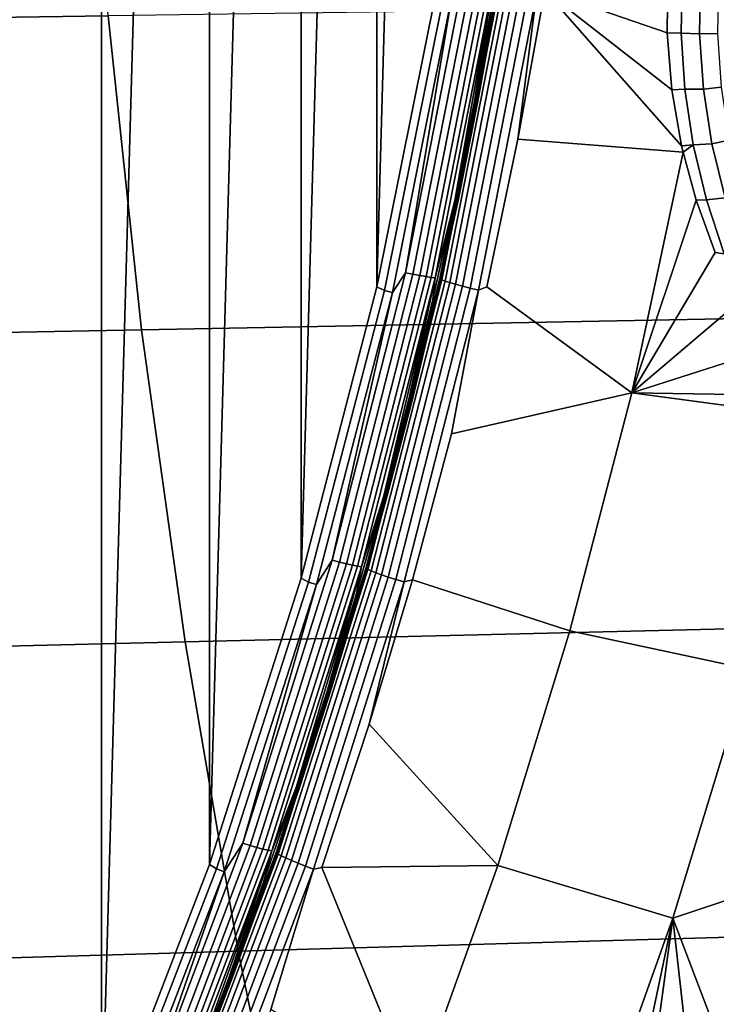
# Model space of a CAD drawing. Header units: metres. Extents: x -240 to 45, y -77 to 27.
# Tile 140 of 256: x -206.27 to -204.8, y -4.02 to -1.95. Entities that reach past the tile are written whole.
import ezdxf

# ---------------------------------------------------------------- set-up
doc = ezdxf.new("R2010")
doc.units = ezdxf.units.M
doc.layers.add('solid_102011X2', color=7, linetype='CONTINUOUS')

msp = doc.modelspace()

# ---------------------------------------------------------------- linework, layer by layer
at = {"layer": 'solid_102011X2'}
for points in [[(-206.096558, -4.31425, 269.583679), (-206.356461, -4.889122, 269.648468), (-206.269104, 0, 269.626678), (-206.096664, 4.31451, 269.583679)], [(-206.096558, -4.31425, 269.583679), (-206.096664, 4.31451, 269.583679), (-205.869614, 3.724988, 269.527069)], [(-206.096558, -4.31425, 269.583679), (-205.869614, 3.724988, 269.527069), (-205.869522, -3.72472, 269.527069)], [(-205.869522, -3.72472, 269.527069), (-205.869614, 3.724988, 269.527069), (-205.676224, 3.122922, 269.478882)], [(-205.869522, -3.72472, 269.527069), (-205.676224, 3.122922, 269.478882), (-205.676147, -3.122645, 269.478851)], [(-205.676147, -3.122645, 269.478851), (-205.676224, 3.122922, 269.478882), (-205.517166, 2.510355, 269.439209)], [(-205.676147, -3.122645, 269.478851), (-205.517166, 2.510355, 269.439209), (-205.517105, -2.510078, 269.439178)], [(-205.517105, -2.510078, 269.439178), (-205.517166, 2.510355, 269.439209), (-205.392929, 1.889204, 269.408234)], [(-205.517105, -2.510078, 269.439178), (-205.392929, 1.889204, 269.408234), (-205.392883, -1.888968, 269.408234)], [(-206.132751, -1.277987, 321.074615), (-207.675034, -1.292579, 319.47345), (-207.624023, -1.962955, 319.433258), (-206.082596, -1.940794, 321.034607)], [(-204.905701, -1.856024, 269.377136), (-204.906738, -1.976036, 269.381348), (-205.164215, -1.887186, 269.384247)], [(-204.877411, -1.976621, 269.378632), (-204.906738, -1.976036, 269.381348), (-204.905701, -1.856024, 269.377136), (-204.875137, -1.858861, 269.37439)], [(-204.875137, -1.858861, 269.37439), (-204.836395, -1.862797, 269.366272), (-204.838455, -1.978544, 269.370514), (-204.877411, -1.976621, 269.378632)], [(-204.799011, -1.865424, 269.352997), (-204.800995, -1.977854, 269.357178), (-204.838455, -1.978544, 269.370514), (-204.836395, -1.862797, 269.366272)], [(-205.336731, -1.867575, 269.408051), (-205.45726, -2.480484, 269.43811), (-205.359436, -1.899058, 269.406097)], [(-205.320648, -1.870012, 269.414368), (-205.44133, -2.483721, 269.444458), (-205.45726, -2.480484, 269.43811), (-205.336731, -1.867575, 269.408051)], [(-205.305878, -1.872115, 269.423401), (-205.426697, -2.486515, 269.453522), (-205.44133, -2.483721, 269.444458), (-205.320648, -1.870012, 269.414368)], [(-205.292862, -1.87382, 269.434875), (-205.413788, -2.488779, 269.465027), (-205.426697, -2.486515, 269.453522), (-205.305878, -1.872115, 269.423401)], [(-205.281998, -1.875075, 269.448486), (-205.403, -2.490446, 269.478668), (-205.413788, -2.488779, 269.465027), (-205.292862, -1.87382, 269.434875)], [(-205.273621, -1.875842, 269.463776), (-205.394669, -2.491465, 269.493958), (-205.403, -2.490446, 269.478668), (-205.281998, -1.875075, 269.448486)], [(-205.273621, -1.875842, 269.463776), (-205.353531, -2.32862, 269.501465), (-205.394669, -2.491465, 269.493958)], [(-205.26384, -1.87677, 269.490265), (-205.384995, -2.492792, 269.520538), (-205.266739, -1.910129, 269.509857)], [(-205.263336, -1.877628, 269.471893), (-205.384537, -2.493929, 269.502167), (-205.384995, -2.492792, 269.520538), (-205.26384, -1.87677, 269.490265)], [(-205.259506, -1.879025, 269.453949), (-205.380798, -2.495782, 269.484253), (-205.384537, -2.493929, 269.502167), (-205.263336, -1.877628, 269.471893)], [(-205.252502, -1.880912, 269.437042), (-205.373917, -2.498287, 269.467377), (-205.380798, -2.495782, 269.484253), (-205.259506, -1.879025, 269.453949)], [(-205.242538, -1.883227, 269.421753), (-205.364105, -2.50136, 269.452118), (-205.373917, -2.498287, 269.467377), (-205.252502, -1.880912, 269.437042)], [(-205.22998, -1.88589, 269.4086), (-205.351715, -2.504897, 269.438995), (-205.364105, -2.50136, 269.452118), (-205.242538, -1.883227, 269.421753)], [(-205.273621, -1.875842, 269.463776), (-205.311676, -2.119715, 269.491028), (-205.353531, -2.32862, 269.501465)], [(-205.273621, -1.875842, 269.463776), (-205.273758, -1.910024, 269.481567), (-205.311676, -2.119715, 269.491028)], [(-205.501251, -2.518053, 269.436798), (-205.517105, -2.510078, 269.439178), (-205.392883, -1.888968, 269.408234), (-205.376633, -1.896131, 269.405731)], [(-205.359436, -1.899058, 269.406097), (-205.484253, -2.52194, 269.437225), (-205.501251, -2.518053, 269.436798), (-205.376633, -1.896131, 269.405731)], [(-205.45726, -2.480484, 269.43811), (-205.484253, -2.52194, 269.437225), (-205.359436, -1.899058, 269.406097)], [(-205.215225, -1.888813, 269.39798), (-205.337158, -2.508778, 269.428467), (-205.351715, -2.504897, 269.438995), (-205.22998, -1.88589, 269.4086)], [(-205.198792, -1.891895, 269.39032), (-205.320923, -2.512872, 269.420837), (-205.337158, -2.508778, 269.428467), (-205.215225, -1.888813, 269.39798)], [(-205.181229, -1.895033, 269.385834), (-205.303558, -2.51704, 269.416412), (-205.320923, -2.512872, 269.420837), (-205.198792, -1.891895, 269.39032)], [(-205.303558, -2.51704, 269.416412), (-205.181229, -1.895033, 269.385834), (-205.220825, -2.199581, 269.398407), (-205.286118, -2.510387, 269.414703)], [(-204.876328, -2.213492, 269.38855), (-204.873215, -2.227263, 269.388916), (-205.220825, -2.199581, 269.398407), (-205.164215, -1.887186, 269.384247)], [(-205.181229, -1.895033, 269.385834), (-205.164215, -1.887186, 269.384247), (-205.220825, -2.199581, 269.398407)], [(-204.896851, -2.095712, 269.385223), (-204.876328, -2.213492, 269.38855), (-205.164215, -1.887186, 269.384247)], [(-204.906738, -1.976036, 269.381348), (-204.896851, -2.095712, 269.385223), (-205.164215, -1.887186, 269.384247)], [(-204.526657, -1.918983, 322.635712), (-206.082596, -1.940794, 321.034607), (-206.011841, -2.600583, 320.97818), (-204.457138, -2.571356, 322.579468)], [(-205.384995, -2.492792, 269.520538), (-205.304642, -2.119834, 269.519318), (-205.266739, -1.910129, 269.509857)], [(-205.304642, -2.119834, 269.519318), (-205.311676, -2.119715, 269.491028), (-205.273758, -1.910024, 269.481567), (-205.266739, -1.910129, 269.509857)], [(-206.082596, -1.940794, 321.034607), (-207.624023, -1.962955, 319.433258), (-207.552017, -2.630282, 319.376556), (-206.011841, -2.600583, 320.97818)], [(-204.869736, -2.094416, 269.382629), (-204.896851, -2.095712, 269.385223), (-204.906738, -1.976036, 269.381348), (-204.877411, -1.976621, 269.378632)], [(-204.877411, -1.976621, 269.378632), (-204.838455, -1.978544, 269.370514), (-204.830627, -2.094307, 269.374512), (-204.869736, -2.094416, 269.382629)], [(-204.800995, -1.977854, 269.357178), (-204.793381, -2.09029, 269.361206), (-204.830627, -2.094307, 269.374512), (-204.838455, -1.978544, 269.370514)], [(-204.793381, -2.09029, 269.361206), (-204.776093, -2.202055, 269.364868), (-204.812851, -2.209394, 269.378143), (-204.830627, -2.094307, 269.374512)], [(-204.852066, -2.211558, 269.386169), (-204.876328, -2.213492, 269.38855), (-204.896851, -2.095712, 269.385223), (-204.869736, -2.094416, 269.382629)], [(-204.869736, -2.094416, 269.382629), (-204.830627, -2.094307, 269.374512), (-204.812851, -2.209394, 269.378143), (-204.852066, -2.211558, 269.386169)], [(-205.384995, -2.492792, 269.520538), (-205.346497, -2.328742, 269.529785), (-205.304642, -2.119834, 269.519318)], [(-205.346497, -2.328742, 269.529785), (-205.353531, -2.32862, 269.501465), (-205.311676, -2.119715, 269.491028), (-205.304642, -2.119834, 269.519318)], [(-204.873215, -2.227263, 269.388916), (-204.980988, -2.732912, 269.416168), (-205.286118, -2.510387, 269.414703), (-205.220825, -2.199581, 269.398407)], [(-204.852066, -2.211558, 269.386169), (-204.873215, -2.227263, 269.388916), (-204.876328, -2.213492, 269.38855)], [(-204.852066, -2.211558, 269.386169), (-204.824356, -2.327312, 269.389038), (-204.845749, -2.327873, 269.391113), (-204.873215, -2.227263, 269.388916)], [(-204.852066, -2.211558, 269.386169), (-204.812851, -2.209394, 269.378143), (-204.785095, -2.32306, 269.381073), (-204.824356, -2.327312, 269.389038)], [(-204.776093, -2.202055, 269.364868), (-204.749115, -2.312422, 269.367889), (-204.785095, -2.32306, 269.381073), (-204.812851, -2.209394, 269.378143)], [(-204.845749, -2.327873, 269.391113), (-204.980988, -2.732912, 269.416168), (-204.873215, -2.227263, 269.388916)], [(-205.392273, -2.536774, 269.541199), (-205.399307, -2.536666, 269.512878), (-205.353531, -2.32862, 269.501465), (-205.346497, -2.328742, 269.529785)], [(-205.394669, -2.491465, 269.493958), (-205.353531, -2.32862, 269.501465), (-205.399307, -2.536666, 269.512878)], [(-205.384995, -2.492792, 269.520538), (-205.392273, -2.536774, 269.541199), (-205.346497, -2.328742, 269.529785)], [(-204.845749, -2.327873, 269.391113), (-204.805908, -2.437788, 269.392639), (-204.980988, -2.732912, 269.416168)], [(-204.786667, -2.440873, 269.39093), (-204.805908, -2.437788, 269.392639), (-204.845749, -2.327873, 269.391113), (-204.824356, -2.327312, 269.389038)], [(-204.824356, -2.327312, 269.389038), (-204.785095, -2.32306, 269.381073), (-204.747391, -2.434494, 269.383026), (-204.786667, -2.440873, 269.39093)], [(-204.786667, -2.440873, 269.39093), (-204.757309, -2.542995, 269.392914), (-204.980988, -2.732912, 269.416168), (-204.805908, -2.437788, 269.392639)], [(-205.45726, -2.480484, 269.43811), (-205.611526, -3.085293, 269.476562), (-205.484253, -2.52194, 269.437225)], [(-205.44133, -2.483721, 269.444458), (-205.59581, -3.089319, 269.482971), (-205.611526, -3.085293, 269.476562), (-205.45726, -2.480484, 269.43811)], [(-205.426697, -2.486515, 269.453522), (-205.581345, -3.092794, 269.492065), (-205.59581, -3.089319, 269.482971), (-205.44133, -2.483721, 269.444458)], [(-205.413788, -2.488779, 269.465027), (-205.568573, -3.09561, 269.503632), (-205.581345, -3.092794, 269.492065), (-205.426697, -2.486515, 269.453522)], [(-205.403, -2.490446, 269.478668), (-205.557892, -3.097684, 269.517273), (-205.568573, -3.09561, 269.503632), (-205.413788, -2.488779, 269.465027)], [(-205.394669, -2.491465, 269.493958), (-205.549637, -3.098951, 269.532593), (-205.557892, -3.097684, 269.517273), (-205.403, -2.490446, 269.478668)], [(-205.394669, -2.491465, 269.493958), (-205.502563, -2.949847, 269.538635), (-205.549637, -3.098951, 269.532593)], [(-205.384995, -2.492792, 269.520538), (-205.54007, -3.100641, 269.559235), (-205.392273, -2.536774, 269.541199)], [(-205.384537, -2.493929, 269.502167), (-205.539688, -3.102055, 269.540924), (-205.54007, -3.100641, 269.559235), (-205.384995, -2.492792, 269.520538)], [(-205.380798, -2.495782, 269.484253), (-205.536057, -3.104359, 269.52301), (-205.539688, -3.102055, 269.540924), (-205.384537, -2.493929, 269.502167)], [(-205.373917, -2.498287, 269.467377), (-205.529327, -3.107474, 269.506195), (-205.536057, -3.104359, 269.52301), (-205.380798, -2.495782, 269.484253)], [(-205.364105, -2.50136, 269.452118), (-205.519714, -3.111296, 269.490967), (-205.529327, -3.107474, 269.506195), (-205.373917, -2.498287, 269.467377)], [(-205.351715, -2.504897, 269.438995), (-205.507538, -3.115695, 269.477905), (-205.519714, -3.111296, 269.490967), (-205.364105, -2.50136, 269.452118)], [(-205.337158, -2.508778, 269.428467), (-205.493225, -3.120522, 269.467407), (-205.507538, -3.115695, 269.477905), (-205.351715, -2.504897, 269.438995)], [(-205.394669, -2.491465, 269.493958), (-205.44899, -2.743772, 269.525269), (-205.502563, -2.949847, 269.538635)], [(-205.394669, -2.491465, 269.493958), (-205.399307, -2.536666, 269.512878), (-205.44899, -2.743772, 269.525269)], [(-205.660751, -3.131445, 269.476562), (-205.676147, -3.122645, 269.478851), (-205.517105, -2.510078, 269.439178), (-205.501251, -2.518053, 269.436798)], [(-205.484253, -2.52194, 269.437225), (-205.643982, -3.13628, 269.477051), (-205.660751, -3.131445, 269.476562), (-205.501251, -2.518053, 269.436798)], [(-205.611526, -3.085293, 269.476562), (-205.643982, -3.13628, 269.477051), (-205.484253, -2.52194, 269.437225)], [(-205.320923, -2.512872, 269.420837), (-205.477249, -3.125613, 269.459869), (-205.493225, -3.120522, 269.467407), (-205.337158, -2.508778, 269.428467)], [(-205.303558, -2.51704, 269.416412), (-205.460144, -3.130798, 269.455505), (-205.477249, -3.125613, 269.459869), (-205.320923, -2.512872, 269.420837)], [(-205.460144, -3.130798, 269.455505), (-205.303558, -2.51704, 269.416412), (-205.360062, -2.819324, 269.433167), (-205.442535, -3.125983, 269.453766)], [(-205.303558, -2.51704, 269.416412), (-205.286118, -2.510387, 269.414703), (-204.980988, -2.732912, 269.416168), (-205.360062, -2.819324, 269.433167)], [(-205.54007, -3.100641, 269.559235), (-205.441956, -2.743852, 269.553619), (-205.392273, -2.536774, 269.541199)], [(-205.441956, -2.743852, 269.553619), (-205.44899, -2.743772, 269.525269), (-205.399307, -2.536666, 269.512878), (-205.392273, -2.536774, 269.541199)], [(-204.739029, -2.551391, 269.391479), (-204.700409, -2.643322, 269.391693), (-204.980988, -2.732912, 269.416168), (-204.757309, -2.542995, 269.392914)], [(-204.457138, -2.571356, 322.579468), (-206.011841, -2.600583, 320.97818), (-205.920578, -3.256332, 320.905365), (-204.367477, -3.219734, 322.506958)], [(-206.011841, -2.600583, 320.97818), (-207.552017, -2.630282, 319.376556), (-207.459183, -3.293524, 319.303436), (-205.920578, -3.256332, 320.905365)], [(-204.68161, -2.65796, 269.39035), (-204.635559, -2.738474, 269.388702), (-204.980988, -2.732912, 269.416168), (-204.700409, -2.643322, 269.391693)], [(-205.54007, -3.100641, 269.559235), (-205.495514, -2.949899, 269.566986), (-205.441956, -2.743852, 269.553619)], [(-205.495514, -2.949899, 269.566986), (-205.502563, -2.949847, 269.538635), (-205.44899, -2.743772, 269.525269), (-205.441956, -2.743852, 269.553619)], [(-204.980988, -2.732912, 269.416168), (-205.111221, -3.233288, 269.449005), (-205.442535, -3.125983, 269.453766), (-205.360062, -2.819324, 269.433167)], [(-204.600006, -2.784309, 269.386444), (-204.735306, -3.314057, 269.420868), (-205.111221, -3.233288, 269.449005), (-204.980988, -2.732912, 269.416168)], [(-204.635559, -2.738474, 269.388702), (-204.600006, -2.784309, 269.386444), (-204.980988, -2.732912, 269.416168)], [(-205.495514, -2.949899, 269.566986), (-205.552948, -3.154836, 269.581329), (-205.560013, -3.154814, 269.552948), (-205.502563, -2.949847, 269.538635)], [(-205.549637, -3.098951, 269.532593), (-205.502563, -2.949847, 269.538635), (-205.560013, -3.154814, 269.552948)], [(-205.54007, -3.100641, 269.559235), (-205.552948, -3.154836, 269.581329), (-205.495514, -2.949899, 269.566986)], [(-205.611526, -3.085293, 269.476562), (-205.799057, -3.680032, 269.523315), (-205.643982, -3.13628, 269.477051)], [(-205.59581, -3.089319, 269.482971), (-205.783569, -3.684834, 269.529785), (-205.799057, -3.680032, 269.523315), (-205.611526, -3.085293, 269.476562)], [(-205.581345, -3.092794, 269.492065), (-205.769318, -3.688978, 269.53894), (-205.783569, -3.684834, 269.529785), (-205.59581, -3.089319, 269.482971)], [(-205.568573, -3.09561, 269.503632), (-205.756729, -3.692338, 269.550537), (-205.769318, -3.688978, 269.53894), (-205.581345, -3.092794, 269.492065)], [(-205.557892, -3.097684, 269.517273), (-205.74617, -3.694811, 269.564209), (-205.756729, -3.692338, 269.550537), (-205.568573, -3.09561, 269.503632)], [(-205.549637, -3.098951, 269.532593), (-205.737976, -3.696323, 269.579559), (-205.74617, -3.694811, 269.564209), (-205.557892, -3.097684, 269.517273)], [(-205.549637, -3.098951, 269.532593), (-205.686417, -3.561107, 269.584473), (-205.737976, -3.696323, 269.579559)], [(-205.54007, -3.100641, 269.559235), (-205.728592, -3.698383, 269.606323), (-205.552948, -3.154836, 269.581329)], [(-205.539688, -3.102055, 269.540924), (-205.728302, -3.700071, 269.587982), (-205.728592, -3.698383, 269.606323), (-205.54007, -3.100641, 269.559235)], [(-205.536057, -3.104359, 269.52301), (-205.724823, -3.70282, 269.57016), (-205.728302, -3.700071, 269.587982), (-205.539688, -3.102055, 269.540924)], [(-205.529327, -3.107474, 269.506195), (-205.718277, -3.706537, 269.553345), (-205.724823, -3.70282, 269.57016), (-205.536057, -3.104359, 269.52301)], [(-205.549637, -3.098951, 269.532593), (-205.621307, -3.358596, 269.568237), (-205.686417, -3.561107, 269.584473)], [(-205.549637, -3.098951, 269.532593), (-205.560013, -3.154814, 269.552948), (-205.621307, -3.358596, 269.568237)], [(-205.854584, -3.734236, 269.524902), (-205.869522, -3.72472, 269.527069), (-205.676147, -3.122645, 269.478851), (-205.660751, -3.131445, 269.476562)], [(-205.519714, -3.111296, 269.490967), (-205.708893, -3.711097, 269.538208), (-205.718277, -3.706537, 269.553345), (-205.529327, -3.107474, 269.506195)], [(-205.507538, -3.115695, 269.477905), (-205.696991, -3.716344, 269.525208), (-205.708893, -3.711097, 269.538208), (-205.519714, -3.111296, 269.490967)], [(-205.493225, -3.120522, 269.467407), (-205.682968, -3.722102, 269.514801), (-205.696991, -3.716344, 269.525208), (-205.507538, -3.115695, 269.477905)], [(-205.477249, -3.125613, 269.459869), (-205.667282, -3.728176, 269.507324), (-205.682968, -3.722102, 269.514801), (-205.493225, -3.120522, 269.467407)], [(-205.460144, -3.130798, 269.455505), (-205.650497, -3.73436, 269.503021), (-205.667282, -3.728176, 269.507324), (-205.477249, -3.125613, 269.459869)], [(-205.263107, -3.727122, 269.487305), (-205.533493, -3.430095, 269.476471), (-205.442535, -3.125983, 269.453766), (-205.111221, -3.233288, 269.449005)], [(-205.460144, -3.130798, 269.455505), (-205.442535, -3.125983, 269.453766), (-205.533493, -3.430095, 269.476471)], [(-205.643982, -3.13628, 269.477051), (-205.83812, -3.74, 269.525452), (-205.854584, -3.734236, 269.524902), (-205.660751, -3.131445, 269.476562)], [(-205.799057, -3.680032, 269.523315), (-205.83812, -3.74, 269.525452), (-205.643982, -3.13628, 269.477051)], [(-205.650497, -3.73436, 269.503021), (-205.460144, -3.130798, 269.455505), (-205.533493, -3.430095, 269.476471), (-205.632828, -3.73133, 269.501282)], [(-205.728592, -3.698383, 269.606323), (-205.614227, -3.358586, 269.596619), (-205.552948, -3.154836, 269.581329)], [(-205.552948, -3.154836, 269.581329), (-205.614227, -3.358586, 269.596619), (-205.621307, -3.358596, 269.568237), (-205.560013, -3.154814, 269.552948)], [(-204.367477, -3.219734, 322.506958), (-205.920578, -3.256332, 320.905365), (-205.80896, -3.907022, 320.816345), (-204.257843, -3.863108, 322.418274)], [(-204.735306, -3.314057, 269.420868), (-204.895142, -3.837662, 269.461395), (-205.263107, -3.727122, 269.487305), (-205.111221, -3.233288, 269.449005)], [(-205.920578, -3.256332, 320.905365), (-207.459183, -3.293524, 319.303436), (-207.345642, -3.951652, 319.21402), (-205.80896, -3.907022, 320.816345)], [(-204.895142, -3.837662, 269.461395), (-204.735306, -3.314057, 269.420868), (-204.447464, -3.688276, 269.393402)], [(-205.728592, -3.698383, 269.606323), (-205.679321, -3.561074, 269.612885), (-205.614227, -3.358586, 269.596619)], [(-205.614227, -3.358586, 269.596619), (-205.679321, -3.561074, 269.612885), (-205.686417, -3.561107, 269.584473), (-205.621307, -3.358596, 269.568237)], [(-205.263107, -3.727122, 269.487305), (-205.632828, -3.73133, 269.501282), (-205.533493, -3.430095, 269.476471)], [(-205.679321, -3.561074, 269.612885), (-205.748215, -3.762222, 269.630066), (-205.755325, -3.762269, 269.601654), (-205.686417, -3.561107, 269.584473)], [(-205.737976, -3.696323, 269.579559), (-205.686417, -3.561107, 269.584473), (-205.755325, -3.762269, 269.601654)], [(-205.728592, -3.698383, 269.606323), (-205.748215, -3.762222, 269.630066), (-205.679321, -3.561074, 269.612885)], [(-205.799057, -3.680032, 269.523315), (-206.019211, -4.262773, 269.578217), (-205.83812, -3.74, 269.525452)], [(-205.783569, -3.684834, 269.529785), (-206.004013, -4.268335, 269.584747), (-206.019211, -4.262773, 269.578217), (-205.799057, -3.680032, 269.523315)], [(-205.769318, -3.688978, 269.53894), (-205.990005, -4.273136, 269.593964), (-206.004013, -4.268335, 269.584747), (-205.783569, -3.684834, 269.529785)], [(-205.756729, -3.692338, 269.550537), (-205.977615, -4.277027, 269.605621), (-205.990005, -4.273136, 269.593964), (-205.769318, -3.688978, 269.53894)], [(-205.74617, -3.694811, 269.564209), (-205.967209, -4.279892, 269.619324), (-205.977615, -4.277027, 269.605621), (-205.756729, -3.692338, 269.550537)], [(-205.737976, -3.696323, 269.579559), (-205.959106, -4.281642, 269.634674), (-205.967209, -4.279892, 269.619324), (-205.74617, -3.694811, 269.564209)], [(-205.737976, -3.696323, 269.579559), (-205.904419, -4.160264, 269.638824), (-205.959106, -4.281642, 269.634674)], [(-205.728592, -3.698383, 269.606323), (-205.949921, -4.284083, 269.661591), (-205.748215, -3.762222, 269.630066)], [(-205.728302, -3.700071, 269.587982), (-205.949722, -4.28604, 269.643311), (-205.949921, -4.284083, 269.661591), (-205.728592, -3.698383, 269.606323)], [(-205.724823, -3.70282, 269.57016), (-205.946411, -4.289226, 269.625488), (-205.949722, -4.28604, 269.643311), (-205.728302, -3.700071, 269.587982)], [(-205.718277, -3.706537, 269.553345), (-205.940079, -4.293533, 269.608765), (-205.946411, -4.289226, 269.625488), (-205.724823, -3.70282, 269.57016)], [(-205.737976, -3.696323, 269.579559), (-205.828003, -3.962011, 269.619781), (-205.904419, -4.160264, 269.638824)], [(-205.737976, -3.696323, 269.579559), (-205.755325, -3.762269, 269.601654), (-205.828003, -3.962011, 269.619781)], [(-204.722641, -4.290604, 269.456543), (-204.895142, -3.837662, 269.461395), (-204.447464, -3.688276, 269.393402), (-204.64801, -4.289543, 269.444336)], [(-206.082092, -4.324397, 269.581635), (-206.096558, -4.31425, 269.583679), (-205.869522, -3.72472, 269.527069), (-205.854584, -3.734236, 269.524902)], [(-205.708893, -3.711097, 269.538208), (-205.930969, -4.298816, 269.593689), (-205.940079, -4.293533, 269.608765), (-205.718277, -3.706537, 269.553345)], [(-205.696991, -3.716344, 269.525208), (-205.919388, -4.304895, 269.58075), (-205.930969, -4.298816, 269.593689), (-205.708893, -3.711097, 269.538208)], [(-205.682968, -3.722102, 269.514801), (-205.905701, -4.311566, 269.570435), (-205.919388, -4.304895, 269.58075), (-205.696991, -3.716344, 269.525208)], [(-205.667282, -3.728176, 269.507324), (-205.890396, -4.318602, 269.563049), (-205.905701, -4.311566, 269.570435), (-205.682968, -3.722102, 269.514801)], [(-205.83812, -3.74, 269.525452), (-206.065979, -4.331073, 269.582275), (-206.082092, -4.324397, 269.581635), (-205.854584, -3.734236, 269.524902)], [(-206.019211, -4.262773, 269.578217), (-206.065979, -4.331073, 269.582275), (-205.83812, -3.74, 269.525452)], [(-205.650497, -3.73436, 269.503021), (-205.873978, -4.325765, 269.558838), (-205.890396, -4.318602, 269.563049), (-205.667282, -3.728176, 269.507324)], [(-205.873978, -4.325765, 269.558838), (-205.650497, -3.73436, 269.503021), (-205.740448, -4.029441, 269.528137), (-205.856232, -4.324182, 269.557098)], [(-205.650497, -3.73436, 269.503021), (-205.632828, -3.73133, 269.501282), (-205.436478, -4.213385, 269.531006), (-205.740448, -4.029441, 269.528137)], [(-205.263107, -3.727122, 269.487305), (-205.436478, -4.213385, 269.531006), (-205.632828, -3.73133, 269.501282)], [(-204.895142, -3.837662, 269.461395), (-205.078293, -4.353066, 269.507812), (-205.436478, -4.213385, 269.531006), (-205.263107, -3.727122, 269.487305)], [(-205.949921, -4.284083, 269.661591), (-205.820892, -3.961956, 269.648224), (-205.748215, -3.762222, 269.630066)], [(-205.748215, -3.762222, 269.630066), (-205.820892, -3.961956, 269.648224), (-205.828003, -3.962011, 269.619781), (-205.755325, -3.762269, 269.601654)], [(-204.998428, -4.33048, 269.497101), (-205.078293, -4.353066, 269.507812), (-204.895142, -3.837662, 269.461395)], [(-204.961075, -4.321686, 269.491943), (-204.998428, -4.33048, 269.497101), (-204.895142, -3.837662, 269.461395)], [(-204.842789, -4.300935, 269.475006), (-204.961075, -4.321686, 269.491943), (-204.895142, -3.837662, 269.461395)], [(-204.722641, -4.290604, 269.456543), (-204.842789, -4.300935, 269.475006), (-204.895142, -3.837662, 269.461395)], [(-204.257843, -3.863108, 322.418274), (-205.80896, -3.907022, 320.816345), (-205.67717, -4.551639, 320.711212), (-204.128372, -4.500474, 322.313538)], [(-205.80896, -3.907022, 320.816345), (-207.345642, -3.951652, 319.21402), (-207.211548, -4.60364, 319.108429), (-205.67717, -4.551639, 320.711212)], [(-205.949921, -4.284083, 269.661591), (-205.897293, -4.160199, 269.667297), (-205.820892, -3.961956, 269.648224)], [(-205.820892, -3.961956, 269.648224), (-205.897293, -4.160199, 269.667297), (-205.904419, -4.160264, 269.638824), (-205.828003, -3.962011, 269.619781)]]:
    msp.add_3dface(points, dxfattribs=at)

doc.saveas('drawing.dxf')
